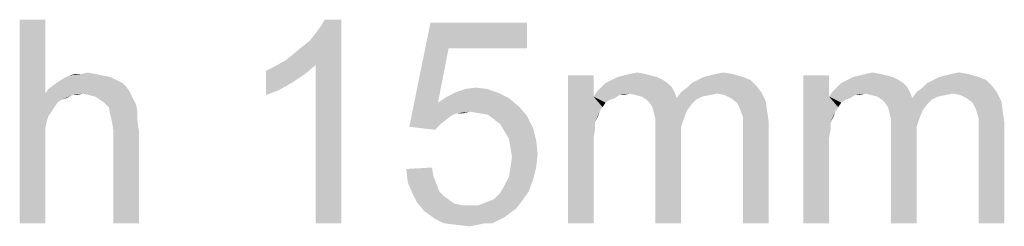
# Paper-space layout '61767N-2-A-2_1_1' of a CAD drawing. Header units: millimetres. Extents: x 0 to 594, y 1 to 420.
# Tile 119 of 222: x 323.5 to 337.99, y 279.17 to 282.22. Entities that reach past the tile are written whole.
import ezdxf

# ---------------------------------------------------------------- set-up
doc = ezdxf.new("R2010")
doc.units = ezdxf.units.MM
doc.header["$LTSCALE"] = 32.67
doc.layers.add('61767N-2-A-2_DXF_TEXT', color=7, linetype='CONTINUOUS')

psp = doc.layouts.new('61767N-2-A-2_1_1')

# ---------------------------------------------------------------- linework, layer by layer
at = {"layer": '61767N-2-A-2_DXF_TEXT', "color": 2, "linetype": 'Continuous'}
for points in [[(323.8751, 282.2173), (323.8751, 281.1284), (323.4973, 279.2173)], [(323.8751, 282.2173), (323.4973, 279.2173), (323.4973, 282.2173)], [(327.4084, 281.6173), (327.5195, 281.7062), (328.2306, 282.2173)], [(327.8529, 281.5506), (327.4084, 281.6173), (328.2306, 282.2173)], [(327.5195, 281.7062), (327.6529, 281.8173), (328.2306, 282.2173)], [(327.6529, 281.8173), (327.764, 281.9062), (328.2306, 282.2173)], [(327.764, 281.9062), (327.8529, 282.0173), (328.2306, 282.2173)], [(327.8529, 282.0173), (327.9195, 282.1062), (328.2306, 282.2173)], [(327.8529, 279.2173), (327.8529, 281.5506), (328.2306, 282.2173)], [(327.8529, 279.2173), (328.2306, 282.2173), (328.2306, 279.2173)], [(328.2306, 282.2173), (327.9195, 282.1062), (327.9862, 282.2173)], [(329.8084, 281.795), (329.2306, 280.6395), (329.5417, 282.1728)], [(329.5417, 282.1728), (330.964, 282.1728), (329.8084, 281.795)], [(329.8084, 281.795), (330.964, 282.1728), (330.964, 281.795)], [(329.8084, 281.795), (329.6529, 280.995), (329.2306, 280.6395)], [(327.1195, 281.4617), (327.2529, 281.5284), (327.8529, 281.5506)], [(327.1195, 281.4617), (327.8529, 281.5506), (327.6973, 281.4173)], [(327.8529, 281.5506), (327.2529, 281.5284), (327.4084, 281.6173)], [(324.7195, 281.395), (324.8306, 281.3728), (324.1417, 281.3506)], [(324.7195, 281.395), (324.1417, 281.3506), (324.2306, 281.395)], [(324.4084, 281.4173), (324.6084, 281.4173), (324.2306, 281.395)], [(324.4084, 281.4173), (324.2306, 281.395), (324.3195, 281.4173)], [(324.2306, 281.395), (324.6084, 281.4173), (324.7195, 281.395)], [(324.4084, 281.4173), (324.4973, 281.4395), (324.6084, 281.4173)], [(327.6973, 281.4173), (327.1195, 281.1062), (327.1195, 281.4617)], [(327.6973, 281.4173), (327.4973, 281.2839), (327.1195, 281.1062)], [(331.9417, 281.395), (331.9417, 281.0839), (331.564, 279.2173)], [(331.9417, 281.395), (331.564, 279.2173), (331.564, 281.395)], [(332.7862, 281.395), (332.2973, 281.3728), (332.3862, 281.395)], [(332.2973, 281.3728), (332.7862, 281.395), (332.8751, 281.3728)], [(332.6973, 281.4173), (332.3862, 281.395), (332.4751, 281.4173)], [(332.3862, 281.395), (332.6973, 281.4173), (332.7862, 281.395)], [(332.4751, 281.4173), (332.5862, 281.4395), (332.6973, 281.4173)], [(333.564, 281.3728), (333.6529, 281.395), (333.9862, 281.4173)], [(333.564, 281.3728), (333.9862, 281.4173), (334.1417, 281.3728)], [(333.9862, 281.4173), (333.6529, 281.395), (333.7417, 281.4173)], [(333.7417, 281.4173), (333.8529, 281.4395), (333.9862, 281.4173)], [(335.4084, 281.395), (335.4084, 281.0839), (335.0306, 279.2173)], [(335.4084, 281.395), (335.0306, 279.2173), (335.0306, 281.395)], [(336.2529, 281.395), (335.764, 281.3728), (335.8529, 281.395)], [(335.764, 281.3728), (336.2529, 281.395), (336.3417, 281.3728)], [(336.164, 281.4173), (335.8529, 281.395), (335.9417, 281.4173)], [(335.8529, 281.395), (336.164, 281.4173), (336.2529, 281.395)], [(335.9417, 281.4173), (336.0529, 281.4395), (336.164, 281.4173)], [(337.0306, 281.3728), (337.1195, 281.395), (337.4529, 281.4173)], [(337.0306, 281.3728), (337.4529, 281.4173), (337.6084, 281.3728)], [(337.4529, 281.4173), (337.1195, 281.395), (337.2084, 281.4173)], [(337.2084, 281.4173), (337.3195, 281.4395), (337.4529, 281.4173)], [(325.0751, 281.2173), (323.9195, 281.195), (324.0084, 281.2617)], [(325.0084, 281.2839), (324.0084, 281.2617), (324.0751, 281.3062)], [(324.0084, 281.2617), (325.0084, 281.2839), (325.0751, 281.2173)], [(324.9195, 281.3284), (324.0751, 281.3062), (324.1417, 281.3506)], [(324.0751, 281.3062), (324.9195, 281.3284), (325.0084, 281.2839)], [(324.1417, 281.3506), (324.8306, 281.3728), (324.9195, 281.3284)], [(327.4973, 281.2839), (327.2973, 281.1728), (327.1195, 281.1062)], [(333.0306, 281.2839), (332.0529, 281.2173), (332.1195, 281.2839)], [(332.0529, 281.2173), (333.0306, 281.2839), (333.0973, 281.2173)], [(332.964, 281.3284), (332.1195, 281.2839), (332.2084, 281.3284)], [(332.1195, 281.2839), (332.964, 281.3284), (333.0306, 281.2839)], [(332.8751, 281.3728), (332.2084, 281.3284), (332.2973, 281.3728)], [(332.2084, 281.3284), (332.8751, 281.3728), (332.964, 281.3284)], [(333.2306, 281.1506), (333.3195, 281.2173), (334.3417, 281.2395)], [(333.2306, 281.1506), (334.3417, 281.2395), (334.4084, 281.1506)], [(334.3417, 281.2395), (333.3195, 281.2173), (333.3862, 281.2839)], [(334.2529, 281.3284), (333.3862, 281.2839), (333.4751, 281.3284)], [(333.3862, 281.2839), (334.2529, 281.3284), (334.3417, 281.2395)], [(334.1417, 281.3728), (333.4751, 281.3284), (333.564, 281.3728)], [(333.4751, 281.3284), (334.1417, 281.3728), (334.2529, 281.3284)], [(336.4973, 281.2839), (335.5195, 281.2173), (335.5862, 281.2839)], [(335.5195, 281.2173), (336.4973, 281.2839), (336.564, 281.2173)], [(336.4306, 281.3284), (335.5862, 281.2839), (335.6751, 281.3284)], [(335.5862, 281.2839), (336.4306, 281.3284), (336.4973, 281.2839)], [(336.3417, 281.3728), (335.6751, 281.3284), (335.764, 281.3728)], [(335.6751, 281.3284), (336.3417, 281.3728), (336.4306, 281.3284)], [(336.6973, 281.1506), (336.7862, 281.2173), (337.8084, 281.2395)], [(336.6973, 281.1506), (337.8084, 281.2395), (337.8751, 281.1506)], [(337.8084, 281.2395), (336.7862, 281.2173), (336.8529, 281.2839)], [(337.7195, 281.3284), (336.8529, 281.2839), (336.9417, 281.3284)], [(336.8529, 281.2839), (337.7195, 281.3284), (337.8084, 281.2395)], [(337.6084, 281.3728), (336.9417, 281.3284), (337.0306, 281.3728)], [(336.9417, 281.3284), (337.6084, 281.3728), (337.7195, 281.3284)], [(323.8751, 281.1284), (323.8973, 280.7284), (323.4973, 279.2173)], [(325.1195, 281.1506), (323.8751, 281.1284), (323.9195, 281.195)], [(324.4306, 281.1284), (323.8751, 281.1284), (325.1195, 281.1506)], [(323.8751, 281.1284), (324.4306, 281.1284), (324.2751, 281.1062)], [(323.8751, 281.1284), (324.2751, 281.1062), (324.1195, 281.0395)], [(323.8751, 281.1284), (324.1195, 281.0395), (324.0529, 280.995)], [(323.8751, 281.1284), (324.0529, 280.995), (323.9195, 280.795)], [(323.8751, 281.1284), (323.9195, 280.795), (323.8973, 280.7284)], [(323.9195, 281.195), (325.0751, 281.2173), (325.1195, 281.1506)], [(324.2751, 281.1062), (324.1862, 281.0617), (324.1195, 281.0395)], [(324.2751, 281.1062), (324.4306, 281.1284), (324.3417, 281.1062)], [(324.5195, 281.1062), (324.4306, 281.1284), (325.1195, 281.1506)], [(324.6084, 281.0839), (324.5195, 281.1062), (325.1195, 281.1506)], [(324.6084, 281.0839), (325.1195, 281.1506), (325.164, 281.0617)], [(330.564, 281.1284), (329.7862, 281.0839), (329.9195, 281.1506)], [(329.7862, 281.0839), (330.564, 281.1284), (330.6973, 281.0617)], [(330.3862, 281.195), (329.9195, 281.1506), (330.0529, 281.195)], [(329.9195, 281.1506), (330.3862, 281.195), (330.564, 281.1284)], [(330.0529, 281.195), (330.2084, 281.2173), (330.3862, 281.195)], [(332.4751, 281.1284), (331.9417, 281.0839), (331.9862, 281.1506)], [(332.4751, 281.1284), (332.3195, 281.1062), (331.9417, 281.0839)], [(331.9417, 281.0839), (332.3195, 281.1062), (332.2529, 281.0617)], [(333.0973, 281.2173), (331.9862, 281.1506), (332.0529, 281.2173)], [(332.4751, 281.1284), (331.9862, 281.1506), (333.0973, 281.2173)], [(332.3195, 281.1062), (332.4751, 281.1284), (332.3862, 281.1062)], [(332.4751, 281.1284), (333.0973, 281.2173), (333.1417, 281.1284)], [(333.1417, 281.1284), (332.564, 281.1062), (332.4751, 281.1284)], [(332.6529, 281.0839), (332.564, 281.1062), (333.1417, 281.1284)], [(332.6529, 281.0839), (333.1417, 281.1284), (333.164, 281.0617)], [(333.764, 281.1284), (333.164, 281.0617), (333.2306, 281.1506)], [(333.764, 281.1284), (333.6529, 281.1062), (333.164, 281.0617)], [(333.6529, 281.1062), (333.5417, 281.0839), (333.164, 281.0617)], [(333.2306, 281.1506), (334.4084, 281.1506), (333.764, 281.1284)], [(333.8751, 281.1062), (333.764, 281.1284), (334.4084, 281.1506)], [(333.964, 281.0617), (333.8751, 281.1062), (334.4084, 281.1506)], [(333.964, 281.0617), (334.4084, 281.1506), (334.4751, 281.0173)], [(335.9417, 281.1284), (335.4084, 281.0839), (335.4529, 281.1506)], [(335.9417, 281.1284), (335.7862, 281.1062), (335.4084, 281.0839)], [(335.4084, 281.0839), (335.7862, 281.1062), (335.7195, 281.0617)], [(336.564, 281.2173), (335.4529, 281.1506), (335.5195, 281.2173)], [(335.9417, 281.1284), (335.4529, 281.1506), (336.564, 281.2173)], [(335.7862, 281.1062), (335.9417, 281.1284), (335.8529, 281.1062)], [(335.9417, 281.1284), (336.564, 281.2173), (336.6084, 281.1284)], [(336.6084, 281.1284), (336.0306, 281.1062), (335.9417, 281.1284)], [(336.1195, 281.0839), (336.0306, 281.1062), (336.6084, 281.1284)], [(336.1195, 281.0839), (336.6084, 281.1284), (336.6306, 281.0617)], [(337.2306, 281.1284), (336.6306, 281.0617), (336.6973, 281.1506)], [(337.2306, 281.1284), (337.1195, 281.1062), (336.6306, 281.0617)], [(337.1195, 281.1062), (337.0084, 281.0839), (336.6306, 281.0617)], [(336.6973, 281.1506), (337.8751, 281.1506), (337.2306, 281.1284)], [(337.3417, 281.1062), (337.2306, 281.1284), (337.8751, 281.1506)], [(337.4306, 281.0617), (337.3417, 281.1062), (337.8751, 281.1506)], [(337.4306, 281.0617), (337.8751, 281.1506), (337.9417, 281.0173)], [(324.0529, 280.995), (323.964, 280.8617), (323.9195, 280.795)], [(324.0529, 280.995), (324.0084, 280.9284), (323.964, 280.8617)], [(325.164, 281.0617), (324.6751, 281.0395), (324.6084, 281.0839)], [(324.7417, 280.995), (324.6751, 281.0395), (325.164, 281.0617)], [(324.7417, 280.995), (325.164, 281.0617), (325.2084, 280.9728)], [(325.2084, 280.9728), (324.8084, 280.9284), (324.7417, 280.995)], [(324.8084, 280.9284), (325.2084, 280.9728), (325.2306, 280.8617)], [(329.6529, 280.995), (329.9417, 280.8395), (329.2306, 280.6395)], [(330.6973, 281.0617), (329.6529, 280.995), (329.7862, 281.0839)], [(329.6529, 280.995), (330.6973, 281.0617), (330.8529, 280.9284)], [(329.6529, 280.995), (330.8529, 280.9284), (330.1195, 280.8617)], [(329.6529, 280.995), (330.1195, 280.8617), (329.9417, 280.8395)], [(331.9417, 281.0839), (331.964, 280.7062), (331.564, 279.2173)], [(331.9417, 281.0839), (332.2529, 281.0617), (332.1862, 281.0395)], [(331.9417, 281.0839), (332.1862, 281.0395), (332.1195, 280.995)], [(331.9417, 281.0839), (332.1195, 280.995), (332.0751, 280.9284)], [(331.9417, 281.0839), (332.0751, 280.9284), (332.0306, 280.8617)], [(331.9417, 281.0839), (332.0306, 280.8617), (331.964, 280.7062)], [(333.164, 281.0617), (332.7195, 281.0395), (332.6529, 281.0839)], [(333.4529, 281.0395), (332.7195, 281.0395), (333.164, 281.0617)], [(333.4529, 281.0395), (332.764, 280.995), (332.7195, 281.0395)], [(332.764, 280.995), (333.4529, 281.0395), (333.3862, 280.9728)], [(333.3862, 280.9728), (332.8084, 280.9284), (332.764, 280.995)], [(332.8084, 280.9284), (333.3862, 280.9728), (333.3195, 280.8839)], [(333.164, 281.0617), (333.5417, 281.0839), (333.4529, 281.0395)], [(334.4751, 281.0173), (334.0529, 280.995), (333.964, 281.0617)], [(334.0973, 280.9062), (334.0529, 280.995), (334.4751, 281.0173)], [(334.0973, 280.9062), (334.4751, 281.0173), (334.4973, 280.8617)], [(335.4084, 281.0839), (335.4306, 280.7062), (335.0306, 279.2173)], [(335.4084, 281.0839), (335.7195, 281.0617), (335.6529, 281.0395)], [(335.4084, 281.0839), (335.6529, 281.0395), (335.5862, 280.995)], [(335.4084, 281.0839), (335.5862, 280.995), (335.5417, 280.9284)], [(335.4084, 281.0839), (335.5417, 280.9284), (335.4973, 280.8617)], [(335.4084, 281.0839), (335.4973, 280.8617), (335.4306, 280.7062)], [(336.6306, 281.0617), (336.1862, 281.0395), (336.1195, 281.0839)], [(336.9195, 281.0395), (336.1862, 281.0395), (336.6306, 281.0617)], [(336.9195, 281.0395), (336.2306, 280.995), (336.1862, 281.0395)], [(336.2306, 280.995), (336.9195, 281.0395), (336.8529, 280.9728)], [(336.8529, 280.9728), (336.2751, 280.9284), (336.2306, 280.995)], [(336.2751, 280.9284), (336.8529, 280.9728), (336.7862, 280.8839)], [(336.6306, 281.0617), (337.0084, 281.0839), (336.9195, 281.0395)], [(337.9417, 281.0173), (337.5195, 280.995), (337.4306, 281.0617)], [(337.564, 280.9062), (337.5195, 280.995), (337.9417, 281.0173)], [(337.564, 280.9062), (337.9417, 281.0173), (337.964, 280.8617)], [(325.2306, 280.8617), (324.8306, 280.8173), (324.8084, 280.9284)], [(324.8529, 280.7284), (324.8306, 280.8173), (325.2306, 280.8617)], [(324.8529, 280.7284), (325.2306, 280.8617), (325.2306, 280.7284)], [(329.9417, 280.8395), (329.8751, 280.8173), (329.2306, 280.6395)], [(329.8751, 280.8173), (329.8084, 280.7728), (329.2306, 280.6395)], [(329.9417, 280.8395), (330.1195, 280.8617), (330.0306, 280.8395)], [(330.2529, 280.8395), (330.1195, 280.8617), (330.8529, 280.9284)], [(330.3862, 280.8173), (330.2529, 280.8395), (330.8529, 280.9284)], [(330.3862, 280.8173), (330.8529, 280.9284), (330.964, 280.795)], [(330.964, 280.795), (330.4751, 280.7506), (330.3862, 280.8173)], [(330.564, 280.6839), (330.4751, 280.7506), (330.964, 280.795)], [(330.564, 280.6839), (330.964, 280.795), (331.0529, 280.6173)], [(332.0306, 280.8617), (332.0084, 280.795), (331.964, 280.7062)], [(333.3195, 280.8839), (332.8306, 280.8395), (332.8084, 280.9284)], [(332.8306, 280.8395), (333.3195, 280.8839), (333.2751, 280.7728)], [(333.2751, 280.7728), (332.8529, 280.7506), (332.8306, 280.8395)], [(334.4973, 280.8617), (334.1195, 280.8395), (334.0973, 280.9062)], [(334.1417, 280.7728), (334.1195, 280.8395), (334.4973, 280.8617)], [(334.1417, 280.7728), (334.4973, 280.8617), (334.5195, 280.7062)], [(335.4973, 280.8617), (335.4751, 280.795), (335.4306, 280.7062)], [(336.7862, 280.8839), (336.2973, 280.8395), (336.2751, 280.9284)], [(336.2973, 280.8395), (336.7862, 280.8839), (336.7417, 280.7728)], [(336.7417, 280.7728), (336.3195, 280.7506), (336.2973, 280.8395)], [(337.964, 280.8617), (337.5862, 280.8395), (337.564, 280.9062)], [(337.6084, 280.7728), (337.5862, 280.8395), (337.964, 280.8617)], [(337.6084, 280.7728), (337.964, 280.8617), (337.9862, 280.7062)], [(323.8973, 280.7284), (323.8751, 280.6173), (323.4973, 279.2173)], [(325.2306, 280.7284), (324.8751, 280.595), (324.8529, 280.7284)], [(324.8751, 280.595), (325.2306, 280.7284), (325.2529, 280.5728)], [(329.8084, 280.7728), (329.6973, 280.6839), (329.2306, 280.6395)], [(329.2306, 280.6395), (329.6973, 280.6839), (329.6084, 280.595)], [(331.0529, 280.6173), (330.6306, 280.5728), (330.564, 280.6839)], [(331.964, 280.7062), (331.964, 280.595), (331.564, 279.2173)], [(332.8529, 280.7506), (333.2751, 280.7728), (333.2306, 280.6395)], [(333.2306, 280.6395), (332.8529, 280.6173), (332.8529, 280.7506)], [(334.5195, 280.7062), (334.1417, 280.6839), (334.1417, 280.7728)], [(334.1417, 280.5728), (334.1417, 280.6839), (334.5195, 280.7062)], [(334.1417, 279.2173), (334.1417, 280.5728), (334.5195, 280.7062)], [(334.1417, 279.2173), (334.5195, 280.7062), (334.5195, 279.2173)], [(335.4306, 280.7062), (335.4306, 280.595), (335.0306, 279.2173)], [(336.3195, 280.7506), (336.7417, 280.7728), (336.6973, 280.6395)], [(336.6973, 280.6395), (336.3195, 280.6173), (336.3195, 280.7506)], [(337.9862, 280.7062), (337.6084, 280.6839), (337.6084, 280.7728)], [(337.6084, 280.5728), (337.6084, 280.6839), (337.9862, 280.7062)], [(337.6084, 279.2173), (337.6084, 280.5728), (337.9862, 280.7062)], [(337.6084, 279.2173), (337.9862, 280.7062), (337.9862, 279.2173)], [(323.8751, 280.6173), (323.8751, 280.5284), (323.4973, 279.2173)], [(323.8751, 280.5284), (323.8751, 280.395), (323.4973, 279.2173)], [(325.2529, 280.5728), (324.8751, 279.2173), (324.8751, 280.595)], [(324.8751, 279.2173), (325.2529, 280.5728), (325.2529, 279.2173)], [(330.6973, 280.4617), (330.6306, 280.5728), (331.0529, 280.6173)], [(330.6973, 280.4617), (331.0529, 280.6173), (331.0973, 280.4395)], [(331.964, 280.595), (331.9417, 280.4839), (331.564, 279.2173)], [(332.8529, 280.6173), (333.2306, 280.6395), (333.2306, 280.4839)], [(333.2306, 280.4839), (332.8529, 279.2173), (332.8529, 280.6173)], [(335.4306, 280.595), (335.4084, 280.4839), (335.0306, 279.2173)], [(336.3195, 280.6173), (336.6973, 280.6395), (336.6973, 280.4839)], [(336.6973, 280.4839), (336.3195, 279.2173), (336.3195, 280.6173)], [(323.4973, 279.2173), (323.8751, 280.395), (323.8751, 279.2173)], [(331.0973, 280.4395), (330.7195, 280.3284), (330.6973, 280.4617)], [(330.7195, 280.3284), (331.0973, 280.4395), (331.1195, 280.2395)], [(331.9417, 280.4839), (331.9417, 280.3284), (331.564, 279.2173)], [(332.8529, 279.2173), (333.2306, 280.4839), (333.2306, 279.2173)], [(335.4084, 280.4839), (335.4084, 280.3284), (335.0306, 279.2173)], [(336.3195, 279.2173), (336.6973, 280.4839), (336.6973, 279.2173)], [(331.1195, 280.2395), (330.7417, 280.195), (330.7195, 280.3284)], [(330.7195, 280.0395), (330.7417, 280.195), (331.1195, 280.2395)], [(330.7195, 280.0395), (331.1195, 280.2395), (331.0973, 280.0395)], [(331.564, 279.2173), (331.9417, 280.3284), (331.9417, 279.2173)], [(335.0306, 279.2173), (335.4084, 280.3284), (335.4084, 279.2173)], [(329.1862, 280.0173), (329.564, 280.0395), (329.5862, 279.9062)], [(329.5862, 279.9062), (329.2084, 279.8173), (329.1862, 280.0173)], [(331.0973, 280.0395), (330.6973, 279.9062), (330.7195, 280.0395)], [(330.6973, 279.9062), (331.0973, 280.0395), (331.0529, 279.8617)], [(329.2084, 279.8173), (329.5862, 279.9062), (329.6306, 279.795)], [(329.6306, 279.795), (329.2751, 279.6617), (329.2084, 279.8173)], [(329.6306, 279.795), (329.6751, 279.6839), (329.2751, 279.6617)], [(331.0529, 279.8617), (330.6306, 279.7728), (330.6973, 279.9062)], [(330.6306, 279.7728), (331.0529, 279.8617), (330.9862, 279.6839)], [(329.2751, 279.6617), (329.6751, 279.6839), (329.7417, 279.6173)], [(329.7417, 279.6173), (329.3417, 279.5284), (329.2751, 279.6617)], [(330.364, 279.5284), (330.4751, 279.5728), (330.9862, 279.6839)], [(330.364, 279.5284), (330.9862, 279.6839), (330.8751, 279.5284)], [(330.4751, 279.5728), (330.564, 279.6617), (330.9862, 279.6839)], [(330.9862, 279.6839), (330.564, 279.6617), (330.6306, 279.7728)], [(329.7417, 279.6173), (329.8306, 279.5506), (329.3417, 279.5284)], [(329.3417, 279.5284), (329.8306, 279.5506), (329.8973, 279.5062)], [(329.8973, 279.5062), (329.4529, 279.395), (329.3417, 279.5284)], [(329.8973, 279.5062), (330.0084, 279.4839), (329.4529, 279.395)], [(330.8751, 279.5284), (330.2529, 279.4839), (330.364, 279.5284)], [(330.2529, 279.4839), (330.8751, 279.5284), (330.8084, 279.4395)], [(330.2529, 279.4839), (330.8084, 279.4395), (329.4529, 279.395)], [(330.1195, 279.4839), (330.2529, 279.4839), (329.4529, 279.395)], [(330.0084, 279.4839), (330.1195, 279.4839), (329.4529, 279.395)], [(329.4529, 279.395), (330.8084, 279.4395), (330.7195, 279.3728)], [(330.7195, 279.3728), (329.6084, 279.2839), (329.4529, 279.395)], [(330.7195, 279.3728), (330.6306, 279.3062), (329.6084, 279.2839)], [(329.6084, 279.2839), (330.6306, 279.3062), (330.5417, 279.2617)], [(330.5417, 279.2617), (329.7417, 279.2173), (329.6084, 279.2839)], [(330.3417, 279.2173), (329.7417, 279.2173), (330.5417, 279.2617)], [(330.3417, 279.2173), (329.9195, 279.195), (329.7417, 279.2173)], [(329.9195, 279.195), (330.3417, 279.2173), (330.2306, 279.195)], [(330.3417, 279.2173), (330.5417, 279.2617), (330.4529, 279.2173)], [(330.2306, 279.195), (330.1195, 279.1728), (329.9195, 279.195)]]:
    psp.add_solid(points, dxfattribs=at)

doc.saveas('drawing.dxf')
